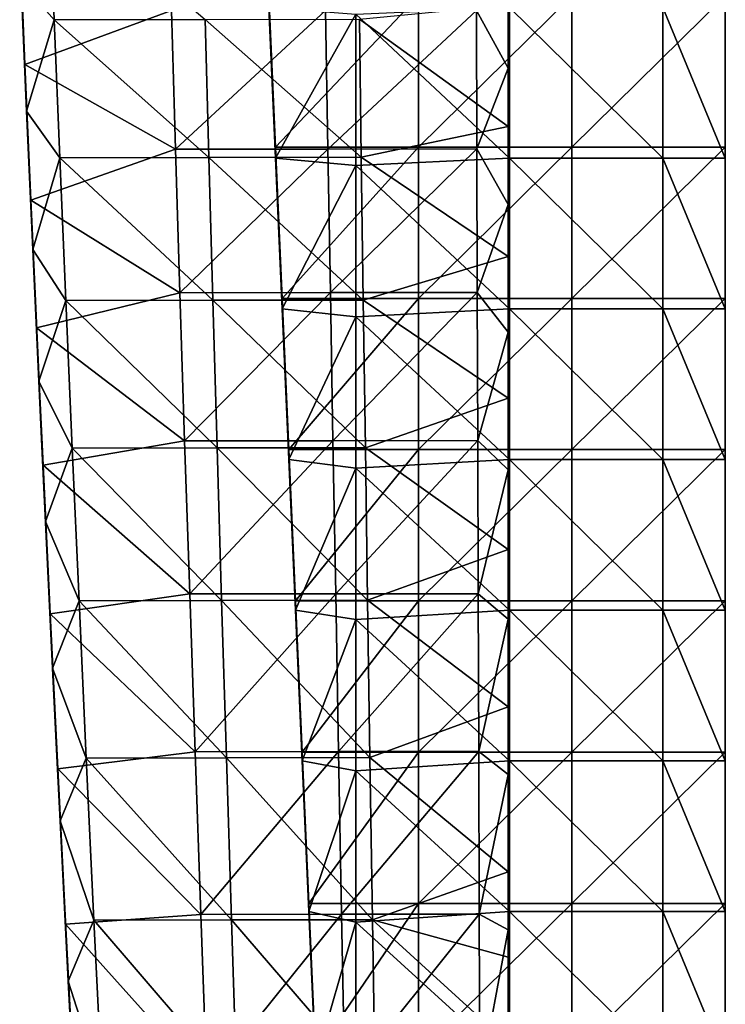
# Model space of a CAD drawing. Header units: millimetres. Extents: x -222 to 222, y 0 to 856.
# Tile 8 of 27: x 162 to 219, y 162 to 241. Entities that reach past the tile are written whole.
import ezdxf

# ---------------------------------------------------------------- set-up
doc = ezdxf.new("R2010")
doc.units = ezdxf.units.MM
doc.header["$LTSCALE"] = 65.185185
for name, color, linetype in [('1', 7, 'CONTINUOUS'), ('10', 7, 'CONTINUOUS'), ('2', 7, 'CONTINUOUS'), ('3', 7, 'CONTINUOUS'), ('4', 7, 'CONTINUOUS'), ('7', 7, 'CONTINUOUS'), ('8', 7, 'CONTINUOUS'), ('9', 7, 'CONTINUOUS')]:
    doc.layers.add(name, color=color, linetype=linetype)

msp = doc.modelspace()

# ---------------------------------------------------------------- linework, layer by layer
at = {"layer": '1', "linetype": 'Continuous'}
for points in [[(182.567, 230.869, -14.092), (194.046, 243.02, -14.092), (182.033, 243.02, -14.092), (182.567, 230.869, -14.092)], [(194.046, 230.869, -14.092), (194.046, 243.02, -14.092), (182.567, 230.869, -14.092), (194.046, 230.869, -14.092)], [(206.379, 230.869, -14.092), (206.379, 243.02, -14.092), (194.046, 230.869, -14.092), (206.379, 230.869, -14.092)], [(194.046, 230.869, -14.092), (206.379, 243.02, -14.092), (194.046, 243.02, -14.092), (194.046, 230.869, -14.092)], [(206.379, 243.02, -14.092), (206.379, 230.869, -14.092), (218.7, 243.02, -14.092), (206.379, 243.02, -14.092)], [(218.7, 243.02, -14.092), (206.379, 230.869, -14.092), (218.7, 230.869, -14.092), (218.7, 243.02, -14.092)], [(183.1, 218.718, -14.092), (194.046, 230.869, -14.092), (182.567, 230.869, -14.092), (183.1, 218.718, -14.092)], [(194.046, 218.718, -14.092), (194.046, 230.869, -14.092), (183.1, 218.718, -14.092), (194.046, 218.718, -14.092)], [(206.379, 218.718, -14.092), (206.379, 230.869, -14.092), (194.046, 218.718, -14.092), (206.379, 218.718, -14.092)], [(194.046, 218.718, -14.092), (206.379, 230.869, -14.092), (194.046, 230.869, -14.092), (194.046, 218.718, -14.092)], [(206.379, 230.869, -14.092), (206.379, 218.718, -14.092), (218.7, 230.869, -14.092), (206.379, 230.869, -14.092)], [(218.7, 230.869, -14.092), (206.379, 218.718, -14.092), (218.7, 218.718, -14.092), (218.7, 230.869, -14.092)], [(183.633, 206.567, -14.092), (194.046, 218.718, -14.092), (183.1, 218.718, -14.092), (183.633, 206.567, -14.092)], [(194.046, 206.567, -14.092), (194.046, 218.718, -14.092), (183.633, 206.567, -14.092), (194.046, 206.567, -14.092)], [(206.379, 206.567, -14.092), (206.379, 218.718, -14.092), (194.046, 206.567, -14.092), (206.379, 206.567, -14.092)], [(194.046, 206.567, -14.092), (206.379, 218.718, -14.092), (194.046, 218.718, -14.092), (194.046, 206.567, -14.092)], [(206.379, 218.718, -14.092), (206.379, 206.567, -14.092), (218.7, 218.718, -14.092), (206.379, 218.718, -14.092)], [(218.7, 218.718, -14.092), (206.379, 206.567, -14.092), (218.7, 206.567, -14.092), (218.7, 218.718, -14.092)], [(184.167, 194.416, -14.092), (194.046, 206.567, -14.092), (183.633, 206.567, -14.092), (184.167, 194.416, -14.092)], [(194.046, 194.416, -14.092), (194.046, 206.567, -14.092), (184.167, 194.416, -14.092), (194.046, 194.416, -14.092)], [(206.379, 194.416, -14.092), (206.379, 206.567, -14.092), (194.046, 194.416, -14.092), (206.379, 194.416, -14.092)], [(194.046, 194.416, -14.092), (206.379, 206.567, -14.092), (194.046, 206.567, -14.092), (194.046, 194.416, -14.092)], [(206.379, 206.567, -14.092), (206.379, 194.416, -14.092), (218.7, 206.567, -14.092), (206.379, 206.567, -14.092)], [(218.7, 206.567, -14.092), (206.379, 194.416, -14.092), (218.7, 194.416, -14.092), (218.7, 206.567, -14.092)], [(184.7, 182.265, -14.092), (194.046, 194.416, -14.092), (184.167, 194.416, -14.092), (184.7, 182.265, -14.092)], [(194.046, 182.265, -14.092), (194.046, 194.416, -14.092), (184.7, 182.265, -14.092), (194.046, 182.265, -14.092)], [(206.379, 182.265, -14.092), (206.379, 194.416, -14.092), (194.046, 182.265, -14.092), (206.379, 182.265, -14.092)], [(194.046, 182.265, -14.092), (206.379, 194.416, -14.092), (194.046, 194.416, -14.092), (194.046, 182.265, -14.092)], [(206.379, 194.416, -14.092), (206.379, 182.265, -14.092), (218.7, 194.416, -14.092), (206.379, 194.416, -14.092)], [(218.7, 194.416, -14.092), (206.379, 182.265, -14.092), (218.7, 182.265, -14.092), (218.7, 194.416, -14.092)], [(185.233, 170.114, -14.092), (194.046, 182.265, -14.092), (184.7, 182.265, -14.092), (185.233, 170.114, -14.092)], [(194.046, 170.114, -14.092), (194.046, 182.265, -14.092), (185.233, 170.114, -14.092), (194.046, 170.114, -14.092)], [(206.379, 170.114, -14.092), (206.379, 182.265, -14.092), (194.046, 170.114, -14.092), (206.379, 170.114, -14.092)], [(194.046, 170.114, -14.092), (206.379, 182.265, -14.092), (194.046, 182.265, -14.092), (194.046, 170.114, -14.092)], [(206.379, 182.265, -14.092), (206.379, 170.114, -14.092), (218.7, 182.265, -14.092), (206.379, 182.265, -14.092)], [(218.7, 182.265, -14.092), (206.379, 170.114, -14.092), (218.7, 170.114, -14.092), (218.7, 182.265, -14.092)], [(185.767, 157.963, -14.092), (194.046, 170.114, -14.092), (185.233, 170.114, -14.092), (185.767, 157.963, -14.092)], [(194.046, 157.963, -14.092), (194.046, 170.114, -14.092), (185.767, 157.963, -14.092), (194.046, 157.963, -14.092)], [(206.379, 157.963, -14.092), (206.379, 170.114, -14.092), (194.046, 157.963, -14.092), (206.379, 157.963, -14.092)], [(194.046, 157.963, -14.092), (206.379, 170.114, -14.092), (194.046, 170.114, -14.092), (194.046, 157.963, -14.092)], [(206.379, 170.114, -14.092), (206.379, 157.963, -14.092), (218.7, 170.114, -14.092), (206.379, 170.114, -14.092)], [(218.7, 170.114, -14.092), (206.379, 157.963, -14.092), (218.7, 157.963, -14.092), (218.7, 170.114, -14.092)]]:
    msp.add_3dface(points, dxfattribs=at)
at = {"layer": '10', "linetype": 'Continuous'}
for points in [[(201.25, 247.22, -413.195), (201.25, 237.215, -414.587), (201.25, 241.649, -425.892), (201.25, 247.22, -413.195)], [(201.25, 232.526, -453.783), (201.25, 242.302, -452.811), (201.25, 241.191, -450.4), (201.25, 232.526, -453.783)], [(201.25, 237.215, -414.587), (201.25, 230.527, -427.332), (201.25, 241.649, -425.892), (201.25, 237.215, -414.587)], [(201.25, 230.527, -427.332), (201.25, 241.419, -438.282), (201.25, 241.649, -425.892), (201.25, 230.527, -427.332)], [(201.25, 230.312, -439.577), (201.25, 241.191, -450.4), (201.25, 241.419, -438.282), (201.25, 230.312, -439.577)], [(201.25, 230.312, -439.577), (201.25, 241.419, -438.282), (201.25, 230.527, -427.332), (201.25, 230.312, -439.577)], [(201.25, 230.098, -451.545), (201.25, 232.526, -453.783), (201.25, 241.191, -450.4), (201.25, 230.098, -451.545)], [(201.25, 230.098, -451.545), (201.25, 241.191, -450.4), (201.25, 230.312, -439.577), (201.25, 230.098, -451.545)], [(201.25, 237.215, -414.587), (201.25, 226.266, -416.181), (201.25, 230.527, -427.332), (201.25, 237.215, -414.587)], [(201.25, 222.069, -454.871), (201.25, 232.526, -453.783), (201.25, 230.098, -451.545), (201.25, 222.069, -454.871)], [(201.25, 226.266, -416.181), (201.25, 219.019, -428.895), (201.25, 230.527, -427.332), (201.25, 226.266, -416.181)], [(201.25, 219.019, -428.895), (201.25, 230.312, -439.577), (201.25, 230.527, -427.332), (201.25, 219.019, -428.895)], [(201.25, 218.818, -440.981), (201.25, 230.098, -451.545), (201.25, 230.312, -439.577), (201.25, 218.818, -440.981)], [(201.25, 218.818, -440.981), (201.25, 230.312, -439.577), (201.25, 219.019, -428.895), (201.25, 218.818, -440.981)], [(201.25, 218.619, -452.789), (201.25, 222.069, -454.871), (201.25, 230.098, -451.545), (201.25, 218.619, -452.789)], [(201.25, 218.619, -452.789), (201.25, 230.098, -451.545), (201.25, 218.818, -440.981), (201.25, 218.619, -452.789)], [(201.25, 226.266, -416.181), (201.25, 215.996, -417.739), (201.25, 219.019, -428.895), (201.25, 226.266, -416.181)], [(201.25, 210.691, -456.107), (201.25, 222.069, -454.871), (201.25, 218.619, -452.789), (201.25, 210.691, -456.107)], [(201.25, 215.996, -417.739), (201.25, 207.123, -430.581), (201.25, 219.019, -428.895), (201.25, 215.996, -417.739)], [(201.25, 207.123, -430.581), (201.25, 218.818, -440.981), (201.25, 219.019, -428.895), (201.25, 207.123, -430.581)], [(201.25, 206.937, -442.495), (201.25, 218.619, -452.789), (201.25, 218.818, -440.981), (201.25, 206.937, -442.495)], [(201.25, 206.937, -442.495), (201.25, 218.818, -440.981), (201.25, 207.123, -430.581), (201.25, 206.937, -442.495)], [(201.25, 206.752, -454.132), (201.25, 210.691, -456.107), (201.25, 218.619, -452.789), (201.25, 206.752, -454.132)], [(201.25, 206.752, -454.132), (201.25, 218.619, -452.789), (201.25, 206.937, -442.495), (201.25, 206.752, -454.132)], [(201.25, 215.996, -417.739), (201.25, 204.93, -419.48), (201.25, 207.123, -430.581), (201.25, 215.996, -417.739)], [(201.25, 198.548, -457.48), (201.25, 210.691, -456.107), (201.25, 206.752, -454.132), (201.25, 198.548, -457.48)], [(201.25, 204.93, -419.48), (201.25, 194.842, -432.39), (201.25, 207.123, -430.581), (201.25, 204.93, -419.48)], [(201.25, 194.842, -432.39), (201.25, 206.937, -442.495), (201.25, 207.123, -430.581), (201.25, 194.842, -432.39)], [(201.25, 194.67, -444.118), (201.25, 206.752, -454.132), (201.25, 206.937, -442.495), (201.25, 194.67, -444.118)], [(201.25, 194.67, -444.118), (201.25, 206.937, -442.495), (201.25, 194.842, -432.39), (201.25, 194.67, -444.118)], [(201.25, 194.499, -455.572), (201.25, 198.548, -457.48), (201.25, 206.752, -454.132), (201.25, 194.499, -455.572)], [(201.25, 194.499, -455.572), (201.25, 206.752, -454.132), (201.25, 194.67, -444.118), (201.25, 194.499, -455.572)], [(201.25, 204.93, -419.48), (201.25, 192.934, -421.432), (201.25, 194.842, -432.39), (201.25, 204.93, -419.48)], [(201.25, 185.901, -458.964), (201.25, 198.548, -457.48), (201.25, 194.499, -455.572), (201.25, 185.901, -458.964)], [(201.25, 192.934, -421.432), (201.25, 182.173, -434.321), (201.25, 194.842, -432.39), (201.25, 192.934, -421.432)], [(201.25, 182.173, -434.321), (201.25, 194.67, -444.118), (201.25, 194.842, -432.39), (201.25, 182.173, -434.321)], [(201.25, 182.016, -445.85), (201.25, 194.499, -455.572), (201.25, 194.67, -444.118), (201.25, 182.016, -445.85)], [(201.25, 182.016, -445.85), (201.25, 194.67, -444.118), (201.25, 182.173, -434.321), (201.25, 182.016, -445.85)], [(201.25, 181.859, -457.111), (201.25, 185.901, -458.964), (201.25, 194.499, -455.572), (201.25, 181.859, -457.111)], [(201.25, 181.859, -457.111), (201.25, 194.499, -455.572), (201.25, 182.016, -445.85), (201.25, 181.859, -457.111)], [(201.25, 192.934, -421.432), (201.25, 180.474, -423.526), (201.25, 182.173, -434.321), (201.25, 192.934, -421.432)], [(201.25, 172.65, -460.572), (201.25, 185.901, -458.964), (201.25, 181.859, -457.111), (201.25, 172.65, -460.572)], [(201.25, 180.474, -423.526), (201.25, 169.118, -436.375), (201.25, 182.173, -434.321), (201.25, 180.474, -423.526)], [(201.25, 169.118, -436.375), (201.25, 182.016, -445.85), (201.25, 182.173, -434.321), (201.25, 169.118, -436.375)], [(201.25, 168.975, -447.691), (201.25, 181.859, -457.111), (201.25, 182.016, -445.85), (201.25, 168.975, -447.691)], [(201.25, 168.975, -447.691), (201.25, 182.016, -445.85), (201.25, 169.118, -436.375), (201.25, 168.975, -447.691)], [(201.25, 168.832, -458.749), (201.25, 172.65, -460.572), (201.25, 181.859, -457.111), (201.25, 168.832, -458.749)], [(201.25, 168.832, -458.749), (201.25, 181.859, -457.111), (201.25, 168.975, -447.691), (201.25, 168.832, -458.749)], [(201.25, 180.474, -423.526), (201.25, 167.995, -425.685), (201.25, 169.118, -436.375), (201.25, 180.474, -423.526)], [(201.25, 165.791, -461.425), (201.25, 172.65, -460.572), (201.25, 168.832, -458.749), (201.25, 165.791, -461.425)], [(201.25, 167.995, -425.685), (201.25, 155.677, -438.552), (201.25, 169.118, -436.375), (201.25, 167.995, -425.685)], [(201.25, 155.677, -438.552), (201.25, 168.975, -447.691), (201.25, 169.118, -436.375), (201.25, 155.677, -438.552)], [(201.25, 155.547, -449.642), (201.25, 168.832, -458.749), (201.25, 168.975, -447.691), (201.25, 155.547, -449.642)], [(201.25, 155.547, -449.642), (201.25, 168.975, -447.691), (201.25, 155.677, -438.552), (201.25, 155.547, -449.642)], [(201.25, 155.418, -460.484), (201.25, 165.791, -461.425), (201.25, 168.832, -458.749), (201.25, 155.418, -460.484)], [(201.25, 155.418, -460.484), (201.25, 168.832, -458.749), (201.25, 155.547, -449.642), (201.25, 155.418, -460.484)], [(201.25, 167.995, -425.685), (201.25, 155.329, -427.935), (201.25, 155.677, -438.552), (201.25, 167.995, -425.685)], [(201.25, 158.868, -462.299), (201.25, 165.791, -461.425), (201.25, 155.418, -460.484), (201.25, 158.868, -462.299)]]:
    msp.add_3dface(points, dxfattribs=at)
at = {"layer": '2', "linetype": 'Continuous'}
for points in [[(182.567, 230.869, -14.092), (182.033, 243.02, -14.092), (182.567, 230.548, -27.182), (182.567, 230.869, -14.092)], [(182.567, 230.548, -27.182), (182.033, 243.02, -14.092), (182.033, 242.682, -27.375), (182.567, 230.548, -27.182)], [(182.567, 230.548, -27.182), (182.033, 242.682, -27.375), (182.567, 230.227, -40.286), (182.567, 230.548, -27.182)], [(182.567, 230.227, -40.286), (182.033, 242.682, -27.375), (182.033, 242.344, -40.672), (182.567, 230.227, -40.286)], [(182.567, 230.227, -40.286), (182.033, 242.344, -40.672), (182.567, 229.983, -50.211), (182.567, 230.227, -40.286)], [(182.567, 229.983, -50.211), (182.033, 242.344, -40.672), (182.033, 242.087, -50.743), (182.567, 229.983, -50.211)], [(183.1, 218.718, -14.092), (182.567, 230.869, -14.092), (183.1, 218.414, -26.989), (183.1, 218.718, -14.092)], [(183.1, 218.414, -26.989), (182.567, 230.869, -14.092), (182.567, 230.548, -27.182), (183.1, 218.414, -26.989)], [(183.1, 218.414, -26.989), (182.567, 230.548, -27.182), (183.1, 218.109, -39.899), (183.1, 218.414, -26.989)], [(183.1, 218.109, -39.899), (182.567, 230.548, -27.182), (182.567, 230.227, -40.286), (183.1, 218.109, -39.899)], [(183.1, 218.109, -39.899), (182.567, 230.227, -40.286), (183.1, 217.879, -49.678), (183.1, 218.109, -39.899)], [(183.1, 217.879, -49.678), (182.567, 230.227, -40.286), (182.567, 229.983, -50.211), (183.1, 217.879, -49.678)], [(183.633, 206.567, -14.092), (183.1, 218.718, -14.092), (183.633, 206.28, -26.796), (183.633, 206.567, -14.092)], [(183.633, 206.28, -26.796), (183.1, 218.718, -14.092), (183.1, 218.414, -26.989), (183.633, 206.28, -26.796)], [(183.633, 206.28, -26.796), (183.1, 218.414, -26.989), (183.633, 205.992, -39.513), (183.633, 206.28, -26.796)], [(183.633, 205.992, -39.513), (183.1, 218.414, -26.989), (183.1, 218.109, -39.899), (183.633, 205.992, -39.513)], [(183.633, 205.992, -39.513), (183.1, 218.109, -39.899), (183.633, 205.774, -49.146), (183.633, 205.992, -39.513)], [(183.633, 205.774, -49.146), (183.1, 218.109, -39.899), (183.1, 217.879, -49.678), (183.633, 205.774, -49.146)], [(184.167, 194.416, -14.092), (183.633, 206.567, -14.092), (184.167, 194.146, -26.603), (184.167, 194.416, -14.092)], [(184.167, 194.146, -26.603), (183.633, 206.567, -14.092), (183.633, 206.28, -26.796), (184.167, 194.146, -26.603)], [(184.167, 194.146, -26.603), (183.633, 206.28, -26.796), (184.167, 193.875, -39.127), (184.167, 194.146, -26.603)], [(184.167, 193.875, -39.127), (183.633, 206.28, -26.796), (183.633, 205.992, -39.513), (184.167, 193.875, -39.127)], [(184.167, 193.875, -39.127), (183.633, 205.992, -39.513), (184.167, 193.67, -48.613), (184.167, 193.875, -39.127)], [(184.167, 193.67, -48.613), (183.633, 205.992, -39.513), (183.633, 205.774, -49.146), (184.167, 193.67, -48.613)], [(184.7, 182.265, -14.092), (184.167, 194.416, -14.092), (184.7, 182.012, -26.41), (184.7, 182.265, -14.092)], [(184.7, 182.012, -26.41), (184.167, 194.416, -14.092), (184.167, 194.146, -26.603), (184.7, 182.012, -26.41)], [(184.7, 182.012, -26.41), (184.167, 194.146, -26.603), (184.7, 181.758, -38.741), (184.7, 182.012, -26.41)], [(184.7, 181.758, -38.741), (184.167, 194.146, -26.603), (184.167, 193.875, -39.127), (184.7, 181.758, -38.741)], [(184.7, 181.758, -38.741), (184.167, 193.875, -39.127), (184.7, 181.566, -48.08), (184.7, 181.758, -38.741)], [(184.7, 181.566, -48.08), (184.167, 193.875, -39.127), (184.167, 193.67, -48.613), (184.7, 181.566, -48.08)], [(185.233, 170.114, -14.092), (184.7, 182.265, -14.092), (185.233, 169.877, -26.217), (185.233, 170.114, -14.092)], [(185.233, 169.877, -26.217), (184.7, 182.265, -14.092), (184.7, 182.012, -26.41), (185.233, 169.877, -26.217)], [(185.233, 169.877, -26.217), (184.7, 182.012, -26.41), (185.233, 169.641, -38.355), (185.233, 169.877, -26.217)], [(185.233, 169.641, -38.355), (184.7, 182.012, -26.41), (184.7, 181.758, -38.741), (185.233, 169.641, -38.355)], [(185.233, 169.641, -38.355), (184.7, 181.758, -38.741), (185.233, 169.461, -47.548), (185.233, 169.641, -38.355)], [(185.233, 169.461, -47.548), (184.7, 181.758, -38.741), (184.7, 181.566, -48.08), (185.233, 169.461, -47.548)], [(185.767, 157.963, -14.092), (185.233, 170.114, -14.092), (185.767, 157.743, -26.024), (185.767, 157.963, -14.092)], [(185.767, 157.743, -26.024), (185.233, 170.114, -14.092), (185.233, 169.877, -26.217), (185.767, 157.743, -26.024)], [(185.767, 157.743, -26.024), (185.233, 169.877, -26.217), (185.767, 157.523, -37.968), (185.767, 157.743, -26.024)], [(185.767, 157.523, -37.968), (185.233, 169.877, -26.217), (185.233, 169.641, -38.355), (185.767, 157.523, -37.968)], [(185.767, 157.523, -37.968), (185.233, 169.641, -38.355), (185.767, 157.357, -47.015), (185.767, 157.523, -37.968)], [(185.767, 157.357, -47.015), (185.233, 169.641, -38.355), (185.233, 169.461, -47.548), (185.767, 157.357, -47.015)]]:
    msp.add_3dface(points, dxfattribs=at)
at = {"layer": '3', "linetype": 'Continuous'}
for points in [[(182.567, 229.983, -50.211), (182.033, 242.087, -50.743), (189.021, 241.553, -50.72), (182.567, 229.983, -50.211)], [(201.354, 242.087, -50.743), (201.354, 229.983, -50.211), (189.021, 241.553, -50.72), (201.354, 242.087, -50.743)], [(201.354, 229.983, -50.211), (201.354, 242.087, -50.743), (213.687, 229.983, -50.211), (201.354, 229.983, -50.211)], [(213.687, 229.983, -50.211), (201.354, 242.087, -50.743), (213.687, 242.087, -50.743), (213.687, 229.983, -50.211)], [(213.687, 229.983, -50.211), (213.687, 242.087, -50.743), (218.7, 229.983, -50.211), (213.687, 229.983, -50.211)], [(218.7, 229.983, -50.211), (213.687, 242.087, -50.743), (218.7, 242.087, -50.743), (218.7, 229.983, -50.211)], [(182.567, 229.983, -50.211), (189.021, 241.553, -50.72), (189.021, 229.395, -50.185), (182.567, 229.983, -50.211)], [(189.021, 241.553, -50.72), (201.354, 229.983, -50.211), (189.021, 229.395, -50.185), (189.021, 241.553, -50.72)], [(183.1, 217.879, -49.678), (182.567, 229.983, -50.211), (189.021, 229.395, -50.185), (183.1, 217.879, -49.678)], [(183.1, 217.879, -49.678), (189.021, 229.395, -50.185), (189.021, 217.237, -49.65), (183.1, 217.879, -49.678)], [(201.354, 229.983, -50.211), (201.354, 217.879, -49.678), (189.021, 229.395, -50.185), (201.354, 229.983, -50.211)], [(189.021, 229.395, -50.185), (201.354, 217.879, -49.678), (189.021, 217.237, -49.65), (189.021, 229.395, -50.185)], [(201.354, 217.879, -49.678), (201.354, 229.983, -50.211), (213.687, 217.879, -49.678), (201.354, 217.879, -49.678)], [(213.687, 217.879, -49.678), (201.354, 229.983, -50.211), (213.687, 229.983, -50.211), (213.687, 217.879, -49.678)], [(213.687, 217.879, -49.678), (213.687, 229.983, -50.211), (218.7, 217.879, -49.678), (213.687, 217.879, -49.678)], [(218.7, 217.879, -49.678), (213.687, 229.983, -50.211), (218.7, 229.983, -50.211), (218.7, 217.879, -49.678)], [(183.633, 205.774, -49.146), (183.1, 217.879, -49.678), (189.021, 217.237, -49.65), (183.633, 205.774, -49.146)], [(201.354, 217.879, -49.678), (201.354, 205.774, -49.146), (189.021, 217.237, -49.65), (201.354, 217.879, -49.678)], [(201.354, 205.774, -49.146), (201.354, 217.879, -49.678), (213.687, 205.774, -49.146), (201.354, 205.774, -49.146)], [(213.687, 205.774, -49.146), (201.354, 217.879, -49.678), (213.687, 217.879, -49.678), (213.687, 205.774, -49.146)], [(213.687, 205.774, -49.146), (213.687, 217.879, -49.678), (218.7, 205.774, -49.146), (213.687, 205.774, -49.146)], [(218.7, 205.774, -49.146), (213.687, 217.879, -49.678), (218.7, 217.879, -49.678), (218.7, 205.774, -49.146)], [(183.633, 205.774, -49.146), (189.021, 217.237, -49.65), (189.021, 205.08, -49.115), (183.633, 205.774, -49.146)], [(189.021, 217.237, -49.65), (201.354, 205.774, -49.146), (189.021, 205.08, -49.115), (189.021, 217.237, -49.65)], [(184.167, 193.67, -48.613), (183.633, 205.774, -49.146), (189.021, 205.08, -49.115), (184.167, 193.67, -48.613)], [(201.354, 205.774, -49.146), (201.354, 193.67, -48.613), (189.021, 205.08, -49.115), (201.354, 205.774, -49.146)], [(201.354, 193.67, -48.613), (201.354, 205.774, -49.146), (213.687, 193.67, -48.613), (201.354, 193.67, -48.613)], [(213.687, 193.67, -48.613), (201.354, 205.774, -49.146), (213.687, 205.774, -49.146), (213.687, 193.67, -48.613)], [(213.687, 193.67, -48.613), (213.687, 205.774, -49.146), (218.7, 193.67, -48.613), (213.687, 193.67, -48.613)], [(218.7, 193.67, -48.613), (213.687, 205.774, -49.146), (218.7, 205.774, -49.146), (218.7, 193.67, -48.613)], [(184.167, 193.67, -48.613), (189.021, 205.08, -49.115), (189.021, 192.922, -48.58), (184.167, 193.67, -48.613)], [(189.021, 205.08, -49.115), (201.354, 193.67, -48.613), (189.021, 192.922, -48.58), (189.021, 205.08, -49.115)], [(184.7, 181.566, -48.08), (184.167, 193.67, -48.613), (189.021, 192.922, -48.58), (184.7, 181.566, -48.08)], [(201.354, 193.67, -48.613), (201.354, 181.566, -48.08), (189.021, 192.922, -48.58), (201.354, 193.67, -48.613)], [(201.354, 181.566, -48.08), (201.354, 193.67, -48.613), (213.687, 181.566, -48.08), (201.354, 181.566, -48.08)], [(213.687, 181.566, -48.08), (201.354, 193.67, -48.613), (213.687, 193.67, -48.613), (213.687, 181.566, -48.08)], [(213.687, 181.566, -48.08), (213.687, 193.67, -48.613), (218.7, 181.566, -48.08), (213.687, 181.566, -48.08)], [(218.7, 181.566, -48.08), (213.687, 193.67, -48.613), (218.7, 193.67, -48.613), (218.7, 181.566, -48.08)], [(184.7, 181.566, -48.08), (189.021, 192.922, -48.58), (189.021, 180.764, -48.045), (184.7, 181.566, -48.08)], [(189.021, 192.922, -48.58), (201.354, 181.566, -48.08), (189.021, 180.764, -48.045), (189.021, 192.922, -48.58)], [(185.233, 169.461, -47.548), (184.7, 181.566, -48.08), (189.021, 180.764, -48.045), (185.233, 169.461, -47.548)], [(201.354, 181.566, -48.08), (201.354, 169.461, -47.548), (189.021, 180.764, -48.045), (201.354, 181.566, -48.08)], [(201.354, 169.461, -47.548), (201.354, 181.566, -48.08), (213.687, 169.461, -47.548), (201.354, 169.461, -47.548)], [(213.687, 169.461, -47.548), (201.354, 181.566, -48.08), (213.687, 181.566, -48.08), (213.687, 169.461, -47.548)], [(213.687, 169.461, -47.548), (213.687, 181.566, -48.08), (218.7, 169.461, -47.548), (213.687, 169.461, -47.548)], [(218.7, 169.461, -47.548), (213.687, 181.566, -48.08), (218.7, 181.566, -48.08), (218.7, 169.461, -47.548)], [(185.233, 169.461, -47.548), (189.021, 180.764, -48.045), (189.021, 168.606, -47.51), (185.233, 169.461, -47.548)], [(189.021, 180.764, -48.045), (201.354, 169.461, -47.548), (189.021, 168.606, -47.51), (189.021, 180.764, -48.045)], [(185.767, 157.357, -47.015), (185.233, 169.461, -47.548), (189.021, 168.606, -47.51), (185.767, 157.357, -47.015)], [(201.354, 169.461, -47.548), (201.354, 157.357, -47.015), (189.021, 168.606, -47.51), (201.354, 169.461, -47.548)], [(201.354, 157.357, -47.015), (201.354, 169.461, -47.548), (213.687, 157.357, -47.015), (201.354, 157.357, -47.015)], [(213.687, 157.357, -47.015), (201.354, 169.461, -47.548), (213.687, 169.461, -47.548), (213.687, 157.357, -47.015)], [(213.687, 157.357, -47.015), (213.687, 169.461, -47.548), (218.7, 157.357, -47.015), (213.687, 157.357, -47.015)], [(218.7, 157.357, -47.015), (213.687, 169.461, -47.548), (218.7, 169.461, -47.548), (218.7, 157.357, -47.015)], [(185.767, 157.357, -47.015), (189.021, 168.606, -47.51), (189.021, 156.448, -46.975), (185.767, 157.357, -47.015)], [(189.021, 168.606, -47.51), (201.354, 157.357, -47.015), (189.021, 156.448, -46.975), (189.021, 168.606, -47.51)]]:
    msp.add_3dface(points, dxfattribs=at)
at = {"layer": '4', "linetype": 'Continuous'}
for points in [[(218.7, 243.02, -14.092), (218.7, 230.869, -14.092), (218.7, 242.909, -19.082), (218.7, 243.02, -14.092)], [(218.7, 230.869, -14.092), (218.7, 230.764, -19.082), (218.7, 242.909, -19.082), (218.7, 230.869, -14.092)], [(218.7, 230.764, -19.082), (218.7, 242.635, -31.415), (218.7, 242.909, -19.082), (218.7, 230.764, -19.082)], [(218.7, 242.635, -31.415), (218.7, 230.503, -31.415), (218.7, 241.608, -43.748), (218.7, 242.635, -31.415)], [(218.7, 230.503, -31.415), (218.7, 242.635, -31.415), (218.7, 230.764, -19.082), (218.7, 230.503, -31.415)], [(218.7, 229.983, -50.211), (218.7, 242.087, -50.743), (218.7, 241.608, -43.748), (218.7, 229.983, -50.211)], [(218.7, 229.983, -50.211), (218.7, 241.608, -43.748), (218.7, 229.414, -43.748), (218.7, 229.983, -50.211)], [(218.7, 241.608, -43.748), (218.7, 230.503, -31.415), (218.7, 229.414, -43.748), (218.7, 241.608, -43.748)], [(218.7, 230.869, -14.092), (218.7, 218.718, -14.092), (218.7, 230.764, -19.082), (218.7, 230.869, -14.092)], [(218.7, 218.718, -14.092), (218.7, 218.618, -19.082), (218.7, 230.764, -19.082), (218.7, 218.718, -14.092)], [(218.7, 218.618, -19.082), (218.7, 230.503, -31.415), (218.7, 230.764, -19.082), (218.7, 218.618, -19.082)], [(218.7, 230.503, -31.415), (218.7, 218.372, -31.415), (218.7, 229.414, -43.748), (218.7, 230.503, -31.415)], [(218.7, 218.372, -31.415), (218.7, 230.503, -31.415), (218.7, 218.618, -19.082), (218.7, 218.372, -31.415)], [(218.7, 217.879, -49.678), (218.7, 229.983, -50.211), (218.7, 229.414, -43.748), (218.7, 217.879, -49.678)], [(218.7, 217.879, -49.678), (218.7, 229.414, -43.748), (218.7, 217.221, -43.748), (218.7, 217.879, -49.678)], [(218.7, 229.414, -43.748), (218.7, 218.372, -31.415), (218.7, 217.221, -43.748), (218.7, 229.414, -43.748)], [(218.7, 218.718, -14.092), (218.7, 206.567, -14.092), (218.7, 218.618, -19.082), (218.7, 218.718, -14.092)], [(218.7, 206.567, -14.092), (218.7, 206.473, -19.082), (218.7, 218.618, -19.082), (218.7, 206.567, -14.092)], [(218.7, 206.473, -19.082), (218.7, 218.372, -31.415), (218.7, 218.618, -19.082), (218.7, 206.473, -19.082)], [(218.7, 218.372, -31.415), (218.7, 206.24, -31.415), (218.7, 217.221, -43.748), (218.7, 218.372, -31.415)], [(218.7, 206.24, -31.415), (218.7, 218.372, -31.415), (218.7, 206.473, -19.082), (218.7, 206.24, -31.415)], [(218.7, 205.774, -49.146), (218.7, 217.879, -49.678), (218.7, 217.221, -43.748), (218.7, 205.774, -49.146)], [(218.7, 205.774, -49.146), (218.7, 217.221, -43.748), (218.7, 205.028, -43.748), (218.7, 205.774, -49.146)], [(218.7, 217.221, -43.748), (218.7, 206.24, -31.415), (218.7, 205.028, -43.748), (218.7, 217.221, -43.748)], [(218.7, 206.567, -14.092), (218.7, 194.416, -14.092), (218.7, 206.473, -19.082), (218.7, 206.567, -14.092)], [(218.7, 194.416, -14.092), (218.7, 194.327, -19.082), (218.7, 206.473, -19.082), (218.7, 194.416, -14.092)], [(218.7, 194.327, -19.082), (218.7, 206.24, -31.415), (218.7, 206.473, -19.082), (218.7, 194.327, -19.082)], [(218.7, 206.24, -31.415), (218.7, 194.108, -31.415), (218.7, 205.028, -43.748), (218.7, 206.24, -31.415)], [(218.7, 194.108, -31.415), (218.7, 206.24, -31.415), (218.7, 194.327, -19.082), (218.7, 194.108, -31.415)], [(218.7, 193.67, -48.613), (218.7, 205.774, -49.146), (218.7, 205.028, -43.748), (218.7, 193.67, -48.613)], [(218.7, 193.67, -48.613), (218.7, 205.028, -43.748), (218.7, 192.834, -43.748), (218.7, 193.67, -48.613)], [(218.7, 205.028, -43.748), (218.7, 194.108, -31.415), (218.7, 192.834, -43.748), (218.7, 205.028, -43.748)], [(218.7, 194.416, -14.092), (218.7, 182.265, -14.092), (218.7, 194.327, -19.082), (218.7, 194.416, -14.092)], [(218.7, 182.265, -14.092), (218.7, 182.182, -19.082), (218.7, 194.327, -19.082), (218.7, 182.265, -14.092)], [(218.7, 182.182, -19.082), (218.7, 194.108, -31.415), (218.7, 194.327, -19.082), (218.7, 182.182, -19.082)], [(218.7, 194.108, -31.415), (218.7, 181.976, -31.415), (218.7, 192.834, -43.748), (218.7, 194.108, -31.415)], [(218.7, 181.976, -31.415), (218.7, 194.108, -31.415), (218.7, 182.182, -19.082), (218.7, 181.976, -31.415)], [(218.7, 181.566, -48.08), (218.7, 193.67, -48.613), (218.7, 192.834, -43.748), (218.7, 181.566, -48.08)], [(218.7, 181.566, -48.08), (218.7, 192.834, -43.748), (218.7, 180.641, -43.748), (218.7, 181.566, -48.08)], [(218.7, 192.834, -43.748), (218.7, 181.976, -31.415), (218.7, 180.641, -43.748), (218.7, 192.834, -43.748)], [(218.7, 182.265, -14.092), (218.7, 170.114, -14.092), (218.7, 182.182, -19.082), (218.7, 182.265, -14.092)], [(218.7, 170.114, -14.092), (218.7, 170.037, -19.082), (218.7, 182.182, -19.082), (218.7, 170.114, -14.092)], [(218.7, 170.037, -19.082), (218.7, 181.976, -31.415), (218.7, 182.182, -19.082), (218.7, 170.037, -19.082)], [(218.7, 181.976, -31.415), (218.7, 169.845, -31.415), (218.7, 180.641, -43.748), (218.7, 181.976, -31.415)], [(218.7, 169.845, -31.415), (218.7, 181.976, -31.415), (218.7, 170.037, -19.082), (218.7, 169.845, -31.415)], [(218.7, 169.461, -47.548), (218.7, 181.566, -48.08), (218.7, 180.641, -43.748), (218.7, 169.461, -47.548)], [(218.7, 169.461, -47.548), (218.7, 180.641, -43.748), (218.7, 168.447, -43.748), (218.7, 169.461, -47.548)], [(218.7, 180.641, -43.748), (218.7, 169.845, -31.415), (218.7, 168.447, -43.748), (218.7, 180.641, -43.748)], [(218.7, 170.114, -14.092), (218.7, 157.963, -14.092), (218.7, 170.037, -19.082), (218.7, 170.114, -14.092)], [(218.7, 157.963, -14.092), (218.7, 157.891, -19.082), (218.7, 170.037, -19.082), (218.7, 157.963, -14.092)], [(218.7, 157.891, -19.082), (218.7, 169.845, -31.415), (218.7, 170.037, -19.082), (218.7, 157.891, -19.082)], [(218.7, 169.845, -31.415), (218.7, 157.713, -31.415), (218.7, 168.447, -43.748), (218.7, 169.845, -31.415)], [(218.7, 157.713, -31.415), (218.7, 169.845, -31.415), (218.7, 157.891, -19.082), (218.7, 157.713, -31.415)], [(218.7, 157.357, -47.015), (218.7, 169.461, -47.548), (218.7, 168.447, -43.748), (218.7, 157.357, -47.015)], [(218.7, 157.357, -47.015), (218.7, 168.447, -43.748), (218.7, 156.254, -43.748), (218.7, 157.357, -47.015)], [(218.7, 168.447, -43.748), (218.7, 157.713, -31.415), (218.7, 156.254, -43.748), (218.7, 168.447, -43.748)]]:
    msp.add_3dface(points, dxfattribs=at)
at = {"layer": '7', "linetype": 'Continuous'}
for points in [[(164.383, 251.808, -451.908), (164.795, 241.105, -452.923), (162.128, 244.106, -452.631), (164.383, 251.808, -451.908)], [(164.795, 241.105, -452.923), (164.383, 251.808, -451.908), (176.91, 241.126, -452.923), (164.795, 241.105, -452.923)], [(162.128, 244.106, -452.631), (164.795, 241.105, -452.923), (162.57, 233.752, -453.653), (162.128, 244.106, -452.631)], [(201.25, 232.526, -453.783), (189.302, 241.139, -452.924), (201.25, 242.302, -452.811), (201.25, 232.526, -453.783)], [(164.795, 241.105, -452.923), (165.241, 230.015, -454.035), (162.57, 233.752, -453.653), (164.795, 241.105, -452.923)], [(177.207, 230.037, -454.035), (164.795, 241.105, -452.923), (176.91, 241.126, -452.923), (177.207, 230.037, -454.035)], [(165.241, 230.015, -454.035), (164.795, 241.105, -452.923), (177.207, 230.037, -454.035), (165.241, 230.015, -454.035)], [(189.453, 230.05, -454.036), (176.91, 241.126, -452.923), (189.302, 241.139, -452.924), (189.453, 230.05, -454.036)], [(177.207, 230.037, -454.035), (176.91, 241.126, -452.923), (189.453, 230.05, -454.036), (177.207, 230.037, -454.035)], [(189.453, 230.05, -454.036), (189.302, 241.139, -452.924), (201.25, 232.526, -453.783), (189.453, 230.05, -454.036)], [(162.57, 233.752, -453.653), (165.241, 230.015, -454.035), (163.063, 222.646, -454.804), (162.57, 233.752, -453.653)], [(201.25, 222.069, -454.871), (189.453, 230.05, -454.036), (201.25, 232.526, -453.783), (201.25, 222.069, -454.871)], [(165.241, 230.015, -454.035), (165.721, 218.538, -455.243), (163.063, 222.646, -454.804), (165.241, 230.015, -454.035)], [(177.527, 218.56, -455.244), (165.241, 230.015, -454.035), (177.207, 230.037, -454.035), (177.527, 218.56, -455.244)], [(165.721, 218.538, -455.243), (165.241, 230.015, -454.035), (177.527, 218.56, -455.244), (165.721, 218.538, -455.243)], [(189.614, 218.573, -455.245), (177.207, 230.037, -454.035), (189.453, 230.05, -454.036), (189.614, 218.573, -455.245)], [(177.527, 218.56, -455.244), (177.207, 230.037, -454.035), (189.614, 218.573, -455.245), (177.527, 218.56, -455.244)], [(189.614, 218.573, -455.245), (189.453, 230.05, -454.036), (201.25, 222.069, -454.871), (189.614, 218.573, -455.245)], [(163.063, 222.646, -454.804), (165.721, 218.538, -455.243), (163.548, 212.06, -455.949), (163.063, 222.646, -454.804)], [(201.25, 210.691, -456.107), (189.614, 218.573, -455.245), (201.25, 222.069, -454.871), (201.25, 210.691, -456.107)], [(165.721, 218.538, -455.243), (166.235, 206.675, -456.549), (163.548, 212.06, -455.949), (165.721, 218.538, -455.243)], [(177.87, 206.697, -456.55), (165.721, 218.538, -455.243), (177.527, 218.56, -455.244), (177.87, 206.697, -456.55)], [(166.235, 206.675, -456.549), (165.721, 218.538, -455.243), (177.87, 206.697, -456.55), (166.235, 206.675, -456.549)], [(189.784, 206.71, -456.55), (177.527, 218.56, -455.244), (189.614, 218.573, -455.245), (189.784, 206.71, -456.55)], [(177.87, 206.697, -456.55), (177.527, 218.56, -455.244), (189.784, 206.71, -456.55), (177.87, 206.697, -456.55)], [(189.784, 206.71, -456.55), (189.614, 218.573, -455.245), (201.25, 210.691, -456.107), (189.784, 206.71, -456.55)], [(163.548, 212.06, -455.949), (166.235, 206.675, -456.549), (164.081, 200.789, -457.216), (163.548, 212.06, -455.949)], [(201.25, 198.548, -457.48), (189.784, 206.71, -456.55), (201.25, 210.691, -456.107), (201.25, 198.548, -457.48)], [(166.235, 206.675, -456.549), (166.783, 194.426, -457.952), (164.081, 200.789, -457.216), (166.235, 206.675, -456.549)], [(178.236, 194.447, -457.952), (166.235, 206.675, -456.549), (177.87, 206.697, -456.55), (178.236, 194.447, -457.952)], [(166.783, 194.426, -457.952), (166.235, 206.675, -456.549), (178.236, 194.447, -457.952), (166.783, 194.426, -457.952)], [(189.964, 194.46, -457.953), (177.87, 206.697, -456.55), (189.784, 206.71, -456.55), (189.964, 194.46, -457.953)], [(178.236, 194.447, -457.952), (177.87, 206.697, -456.55), (189.964, 194.46, -457.953), (178.236, 194.447, -457.952)], [(189.964, 194.46, -457.953), (189.784, 206.71, -456.55), (201.25, 198.548, -457.48), (189.964, 194.46, -457.953)], [(164.081, 200.789, -457.216), (166.783, 194.426, -457.952), (164.652, 189.021, -458.586), (164.081, 200.789, -457.216)], [(201.25, 185.901, -458.964), (189.964, 194.46, -457.953), (201.25, 198.548, -457.48), (201.25, 185.901, -458.964)], [(166.783, 194.426, -457.952), (167.366, 181.79, -459.451), (164.652, 189.021, -458.586), (166.783, 194.426, -457.952)], [(178.625, 181.811, -459.452), (166.783, 194.426, -457.952), (178.236, 194.447, -457.952), (178.625, 181.811, -459.452)], [(167.366, 181.79, -459.451), (166.783, 194.426, -457.952), (178.625, 181.811, -459.452), (167.366, 181.79, -459.451)], [(190.154, 181.823, -459.452), (178.236, 194.447, -457.952), (189.964, 194.46, -457.953), (190.154, 181.823, -459.452)], [(178.625, 181.811, -459.452), (178.236, 194.447, -457.952), (190.154, 181.823, -459.452), (178.625, 181.811, -459.452)], [(190.154, 181.823, -459.452), (189.964, 194.46, -457.953), (201.25, 185.901, -458.964), (190.154, 181.823, -459.452)], [(164.652, 189.021, -458.586), (167.366, 181.79, -459.451), (165.263, 176.747, -460.063), (164.652, 189.021, -458.586)], [(201.25, 172.65, -460.572), (190.154, 181.823, -459.452), (201.25, 185.901, -458.964), (201.25, 172.65, -460.572)], [(167.366, 181.79, -459.451), (167.982, 168.767, -461.048), (165.263, 176.747, -460.063), (167.366, 181.79, -459.451)], [(179.037, 168.787, -461.048), (167.366, 181.79, -459.451), (178.625, 181.811, -459.452), (179.037, 168.787, -461.048)], [(167.982, 168.767, -461.048), (167.366, 181.79, -459.451), (179.037, 168.787, -461.048), (167.982, 168.767, -461.048)], [(190.353, 168.799, -461.049), (178.625, 181.811, -459.452), (190.154, 181.823, -459.452), (190.353, 168.799, -461.049)], [(179.037, 168.787, -461.048), (178.625, 181.811, -459.452), (190.353, 168.799, -461.049), (179.037, 168.787, -461.048)], [(190.353, 168.799, -461.049), (190.154, 181.823, -459.452), (201.25, 172.65, -460.572), (190.353, 168.799, -461.049)], [(165.263, 176.747, -460.063), (167.982, 168.767, -461.048), (165.919, 163.86, -461.661), (165.263, 176.747, -460.063)], [(201.25, 165.791, -461.425), (190.353, 168.799, -461.049), (201.25, 172.65, -460.572), (201.25, 165.791, -461.425)], [(167.982, 168.767, -461.048), (168.633, 155.357, -462.741), (165.919, 163.86, -461.661), (167.982, 168.767, -461.048)], [(179.472, 155.377, -462.741), (167.982, 168.767, -461.048), (179.037, 168.787, -461.048), (179.472, 155.377, -462.741)], [(168.633, 155.357, -462.741), (167.982, 168.767, -461.048), (179.472, 155.377, -462.741), (168.633, 155.357, -462.741)], [(190.562, 155.389, -462.742), (179.037, 168.787, -461.048), (190.353, 168.799, -461.049), (190.562, 155.389, -462.742)], [(179.472, 155.377, -462.741), (179.037, 168.787, -461.048), (190.562, 155.389, -462.742), (179.472, 155.377, -462.741)], [(190.562, 155.389, -462.742), (190.353, 168.799, -461.049), (201.25, 158.868, -462.299), (190.562, 155.389, -462.742)], [(201.25, 158.868, -462.299), (190.353, 168.799, -461.049), (201.25, 165.791, -461.425), (201.25, 158.868, -462.299)], [(165.919, 163.86, -461.661), (168.633, 155.357, -462.741), (166.597, 150.848, -463.32), (165.919, 163.86, -461.661)]]:
    msp.add_3dface(points, dxfattribs=at)
at = {"layer": '8', "linetype": 'Continuous'}
for points in [[(162.018, 247.469, -413.154), (162.254, 241.77, -416.457), (162.438, 237.506, -414.538), (162.018, 247.469, -413.154)], [(162.128, 244.106, -452.631), (162.57, 233.752, -453.653), (162.254, 241.324, -440.968), (162.128, 244.106, -452.631)], [(162.254, 241.77, -416.457), (162.734, 230.636, -418.015), (162.438, 237.506, -414.538), (162.254, 241.77, -416.457)], [(162.734, 230.636, -418.015), (162.254, 241.77, -416.457), (162.734, 230.436, -429.987), (162.734, 230.636, -418.015)], [(162.734, 230.436, -429.987), (162.254, 241.77, -416.457), (162.254, 241.556, -428.578), (162.734, 230.436, -429.987)], [(162.734, 230.436, -429.987), (162.254, 241.556, -428.578), (162.734, 230.22, -442.231), (162.734, 230.436, -429.987)], [(162.734, 230.22, -442.231), (162.254, 241.556, -428.578), (162.254, 241.324, -440.968), (162.734, 230.22, -442.231)], [(162.57, 233.752, -453.653), (162.734, 230.22, -442.231), (162.254, 241.324, -440.968), (162.57, 233.752, -453.653)], [(162.438, 237.506, -414.538), (162.734, 230.636, -418.015), (162.915, 226.596, -416.124), (162.438, 237.506, -414.538)], [(162.57, 233.752, -453.653), (163.063, 222.646, -454.804), (162.734, 230.22, -442.231), (162.57, 233.752, -453.653)], [(162.734, 230.636, -418.015), (163.25, 219.116, -419.703), (162.915, 226.596, -416.124), (162.734, 230.636, -418.015)], [(163.25, 219.116, -419.703), (162.734, 230.636, -418.015), (163.25, 218.931, -431.515), (163.25, 219.116, -419.703)], [(163.25, 218.931, -431.515), (162.734, 230.636, -418.015), (162.734, 230.436, -429.987), (163.25, 218.931, -431.515)], [(163.25, 218.931, -431.515), (162.734, 230.436, -429.987), (163.25, 218.729, -443.601), (163.25, 218.931, -431.515)], [(163.25, 218.729, -443.601), (162.734, 230.436, -429.987), (162.734, 230.22, -442.231), (163.25, 218.729, -443.601)], [(163.063, 222.646, -454.804), (163.25, 218.729, -443.601), (162.734, 230.22, -442.231), (163.063, 222.646, -454.804)], [(162.915, 226.596, -416.124), (163.25, 219.116, -419.703), (163.378, 216.358, -417.675), (162.915, 226.596, -416.124)], [(163.063, 222.646, -454.804), (163.548, 212.06, -455.949), (163.25, 218.729, -443.601), (163.063, 222.646, -454.804)], [(163.25, 219.116, -419.703), (163.801, 207.21, -421.523), (163.378, 216.358, -417.675), (163.25, 219.116, -419.703)], [(163.801, 207.21, -421.523), (163.25, 219.116, -419.703), (163.801, 207.039, -433.163), (163.801, 207.21, -421.523)], [(163.801, 207.039, -433.163), (163.25, 219.116, -419.703), (163.25, 218.931, -431.515), (163.801, 207.039, -433.163)], [(163.801, 207.039, -433.163), (163.25, 218.931, -431.515), (163.801, 206.851, -445.077), (163.801, 207.039, -433.163)], [(163.801, 206.851, -445.077), (163.25, 218.931, -431.515), (163.25, 218.729, -443.601), (163.801, 206.851, -445.077)], [(163.548, 212.06, -455.949), (163.801, 206.851, -445.077), (163.25, 218.729, -443.601), (163.548, 212.06, -455.949)], [(163.378, 216.358, -417.675), (163.801, 207.21, -421.523), (163.891, 205.325, -419.408), (163.378, 216.358, -417.675)], [(163.548, 212.06, -455.949), (164.081, 200.789, -457.216), (163.801, 206.851, -445.077), (163.548, 212.06, -455.949)], [(163.801, 207.21, -421.523), (164.388, 194.917, -423.473), (163.891, 205.325, -419.408), (163.801, 207.21, -421.523)], [(164.388, 194.917, -423.473), (163.801, 207.21, -421.523), (164.388, 194.761, -434.932), (164.388, 194.917, -423.473)], [(164.388, 194.761, -434.932), (163.801, 207.21, -421.523), (163.801, 207.039, -433.163), (164.388, 194.761, -434.932)], [(164.388, 194.761, -434.932), (163.801, 207.039, -433.163), (164.388, 194.587, -446.659), (164.388, 194.761, -434.932)], [(164.388, 194.587, -446.659), (163.801, 207.039, -433.163), (163.801, 206.851, -445.077), (164.388, 194.587, -446.659)], [(164.081, 200.789, -457.216), (164.388, 194.587, -446.659), (163.801, 206.851, -445.077), (164.081, 200.789, -457.216)], [(163.891, 205.325, -419.408), (164.388, 194.917, -423.473), (164.465, 193.362, -421.352), (163.891, 205.325, -419.408)], [(164.081, 200.789, -457.216), (164.652, 189.021, -458.586), (164.388, 194.587, -446.659), (164.081, 200.789, -457.216)], [(164.388, 194.917, -423.473), (165.01, 182.239, -425.555), (164.465, 193.362, -421.352), (164.388, 194.917, -423.473)], [(165.01, 182.239, -425.555), (164.388, 194.917, -423.473), (165.01, 182.097, -436.82), (165.01, 182.239, -425.555)], [(165.01, 182.097, -436.82), (164.388, 194.917, -423.473), (164.388, 194.761, -434.932), (165.01, 182.097, -436.82)], [(165.01, 182.097, -436.82), (164.388, 194.761, -434.932), (165.01, 181.937, -448.348), (165.01, 182.097, -436.82)], [(165.01, 181.937, -448.348), (164.388, 194.761, -434.932), (164.388, 194.587, -446.659), (165.01, 181.937, -448.348)], [(164.652, 189.021, -458.586), (165.01, 181.937, -448.348), (164.388, 194.587, -446.659), (164.652, 189.021, -458.586)], [(164.465, 193.362, -421.352), (165.01, 182.239, -425.555), (165.077, 180.925, -423.44), (164.465, 193.362, -421.352)], [(164.652, 189.021, -458.586), (165.263, 176.747, -460.063), (165.01, 181.937, -448.348), (164.652, 189.021, -458.586)], [(165.01, 182.239, -425.555), (165.668, 169.175, -427.767), (165.077, 180.925, -423.44), (165.01, 182.239, -425.555)], [(165.668, 169.175, -427.767), (165.01, 182.239, -425.555), (165.668, 169.046, -438.828), (165.668, 169.175, -427.767)], [(165.668, 169.046, -438.828), (165.01, 182.239, -425.555), (165.01, 182.097, -436.82), (165.668, 169.046, -438.828)], [(165.668, 169.046, -438.828), (165.01, 182.097, -436.82), (165.668, 168.901, -450.144), (165.668, 169.046, -438.828)], [(165.668, 168.901, -450.144), (165.01, 182.097, -436.82), (165.01, 181.937, -448.348), (165.668, 168.901, -450.144)], [(165.263, 176.747, -460.063), (165.668, 168.901, -450.144), (165.01, 181.937, -448.348), (165.263, 176.747, -460.063)], [(165.077, 180.925, -423.44), (165.668, 169.175, -427.767), (165.707, 168.438, -425.599), (165.077, 180.925, -423.44)], [(165.263, 176.747, -460.063), (165.919, 163.86, -461.661), (165.668, 168.901, -450.144), (165.263, 176.747, -460.063)], [(165.668, 169.175, -427.767), (166.361, 155.726, -430.111), (165.707, 168.438, -425.599), (165.668, 169.175, -427.767)], [(166.361, 155.726, -430.111), (165.668, 169.175, -427.767), (166.361, 155.61, -440.956), (166.361, 155.726, -430.111)], [(166.361, 155.61, -440.956), (165.668, 169.175, -427.767), (165.668, 169.046, -438.828), (166.361, 155.61, -440.956)], [(166.361, 155.61, -440.956), (165.668, 169.046, -438.828), (166.361, 155.478, -452.046), (166.361, 155.61, -440.956)], [(166.361, 155.478, -452.046), (165.668, 169.046, -438.828), (165.668, 168.901, -450.144), (166.361, 155.478, -452.046)], [(165.919, 163.86, -461.661), (166.361, 155.478, -452.046), (165.668, 168.901, -450.144), (165.919, 163.86, -461.661)], [(165.707, 168.438, -425.599), (166.361, 155.726, -430.111), (166.362, 155.732, -427.854), (165.707, 168.438, -425.599)], [(165.919, 163.86, -461.661), (166.597, 150.848, -463.32), (166.361, 155.478, -452.046), (165.919, 163.86, -461.661)]]:
    msp.add_3dface(points, dxfattribs=at)
at = {"layer": '9', "linetype": 'Continuous'}
for points in [[(162.018, 247.469, -413.154), (162.438, 237.506, -414.538), (174.203, 241.835, -413.932), (162.018, 247.469, -413.154)], [(201.25, 247.22, -413.195), (198.707, 241.856, -413.933), (201.25, 237.215, -414.587), (201.25, 247.22, -413.195)], [(162.438, 237.506, -414.538), (174.532, 230.698, -415.524), (174.203, 241.835, -413.932), (162.438, 237.506, -414.538)], [(174.532, 230.698, -415.524), (186.595, 241.85, -413.933), (174.203, 241.835, -413.932), (174.532, 230.698, -415.524)], [(186.778, 230.713, -415.524), (186.595, 241.85, -413.933), (174.532, 230.698, -415.524), (186.778, 230.713, -415.524)], [(186.778, 230.713, -415.524), (198.707, 241.856, -413.933), (186.595, 241.85, -413.933), (186.778, 230.713, -415.524)], [(198.741, 230.719, -415.524), (198.707, 241.856, -413.933), (186.778, 230.713, -415.524), (198.741, 230.719, -415.524)], [(198.707, 241.856, -413.933), (198.741, 230.719, -415.524), (201.25, 237.215, -414.587), (198.707, 241.856, -413.933)], [(162.438, 237.506, -414.538), (162.915, 226.596, -416.124), (174.532, 230.698, -415.524), (162.438, 237.506, -414.538)], [(201.25, 237.215, -414.587), (198.741, 230.719, -415.524), (201.25, 226.266, -416.181), (201.25, 237.215, -414.587)], [(162.915, 226.596, -416.124), (174.887, 219.175, -417.247), (174.532, 230.698, -415.524), (162.915, 226.596, -416.124)], [(174.887, 219.175, -417.247), (186.778, 230.713, -415.524), (174.532, 230.698, -415.524), (174.887, 219.175, -417.247)], [(186.974, 219.19, -417.248), (186.778, 230.713, -415.524), (174.887, 219.175, -417.247), (186.974, 219.19, -417.248)], [(186.974, 219.19, -417.248), (198.741, 230.719, -415.524), (186.778, 230.713, -415.524), (186.974, 219.19, -417.248)], [(198.776, 219.196, -417.248), (198.741, 230.719, -415.524), (186.974, 219.19, -417.248), (198.776, 219.196, -417.248)], [(198.741, 230.719, -415.524), (198.776, 219.196, -417.248), (201.25, 226.266, -416.181), (198.741, 230.719, -415.524)], [(162.915, 226.596, -416.124), (163.378, 216.358, -417.675), (174.887, 219.175, -417.247), (162.915, 226.596, -416.124)], [(201.25, 226.266, -416.181), (198.776, 219.196, -417.248), (201.25, 215.996, -417.739), (201.25, 226.266, -416.181)], [(163.378, 216.358, -417.675), (175.268, 207.265, -419.103), (174.887, 219.175, -417.247), (163.378, 216.358, -417.675)], [(175.268, 207.265, -419.103), (186.974, 219.19, -417.248), (174.887, 219.175, -417.247), (175.268, 207.265, -419.103)], [(187.182, 207.28, -419.104), (186.974, 219.19, -417.248), (175.268, 207.265, -419.103), (187.182, 207.28, -419.104)], [(187.182, 207.28, -419.104), (198.776, 219.196, -417.248), (186.974, 219.19, -417.248), (187.182, 207.28, -419.104)], [(198.813, 207.286, -419.104), (198.776, 219.196, -417.248), (187.182, 207.28, -419.104), (198.813, 207.286, -419.104)], [(198.776, 219.196, -417.248), (198.813, 207.286, -419.104), (201.25, 215.996, -417.739), (198.776, 219.196, -417.248)], [(163.378, 216.358, -417.675), (163.891, 205.325, -419.408), (175.268, 207.265, -419.103), (163.378, 216.358, -417.675)], [(201.25, 215.996, -417.739), (198.813, 207.286, -419.104), (201.25, 204.93, -419.48), (201.25, 215.996, -417.739)], [(163.891, 205.325, -419.408), (175.674, 194.97, -421.092), (175.268, 207.265, -419.103), (163.891, 205.325, -419.408)], [(175.674, 194.97, -421.092), (187.182, 207.28, -419.104), (175.268, 207.265, -419.103), (175.674, 194.97, -421.092)], [(187.403, 194.985, -421.092), (187.182, 207.28, -419.104), (175.674, 194.97, -421.092), (187.403, 194.985, -421.092)], [(187.403, 194.985, -421.092), (198.813, 207.286, -419.104), (187.182, 207.28, -419.104), (187.403, 194.985, -421.092)], [(198.851, 194.991, -421.093), (198.813, 207.286, -419.104), (187.403, 194.985, -421.092), (198.851, 194.991, -421.093)], [(198.813, 207.286, -419.104), (198.851, 194.991, -421.093), (201.25, 204.93, -419.48), (198.813, 207.286, -419.104)], [(163.891, 205.325, -419.408), (164.465, 193.362, -421.352), (175.674, 194.97, -421.092), (163.891, 205.325, -419.408)], [(201.25, 204.93, -419.48), (198.851, 194.991, -421.093), (201.25, 192.934, -421.432), (201.25, 204.93, -419.48)], [(164.465, 193.362, -421.352), (176.107, 182.289, -423.213), (175.674, 194.97, -421.092), (164.465, 193.362, -421.352)], [(176.107, 182.289, -423.213), (187.403, 194.985, -421.092), (175.674, 194.97, -421.092), (176.107, 182.289, -423.213)], [(187.636, 182.303, -423.213), (187.403, 194.985, -421.092), (176.107, 182.289, -423.213), (187.636, 182.303, -423.213)], [(187.636, 182.303, -423.213), (198.851, 194.991, -421.093), (187.403, 194.985, -421.092), (187.636, 182.303, -423.213)], [(198.891, 182.309, -423.214), (198.851, 194.991, -421.093), (187.636, 182.303, -423.213), (198.891, 182.309, -423.214)], [(198.851, 194.991, -421.093), (198.891, 182.309, -423.214), (201.25, 192.934, -421.432), (198.851, 194.991, -421.093)], [(164.465, 193.362, -421.352), (165.077, 180.925, -423.44), (176.107, 182.289, -423.213), (164.465, 193.362, -421.352)], [(201.25, 192.934, -421.432), (198.891, 182.309, -423.214), (201.25, 180.474, -423.526), (201.25, 192.934, -421.432)], [(165.077, 180.925, -423.44), (176.565, 169.221, -425.466), (176.107, 182.289, -423.213), (165.077, 180.925, -423.44)], [(176.565, 169.221, -425.466), (187.636, 182.303, -423.213), (176.107, 182.289, -423.213), (176.565, 169.221, -425.466)], [(187.881, 169.235, -425.467), (187.636, 182.303, -423.213), (176.565, 169.221, -425.466), (187.881, 169.235, -425.467)], [(187.881, 169.235, -425.467), (198.891, 182.309, -423.214), (187.636, 182.303, -423.213), (187.881, 169.235, -425.467)], [(198.932, 169.241, -425.467), (198.891, 182.309, -423.214), (187.881, 169.235, -425.467), (198.932, 169.241, -425.467)], [(198.891, 182.309, -423.214), (198.932, 169.241, -425.467), (201.25, 180.474, -423.526), (198.891, 182.309, -423.214)], [(165.077, 180.925, -423.44), (165.707, 168.438, -425.599), (176.565, 169.221, -425.466), (165.077, 180.925, -423.44)], [(201.25, 180.474, -423.526), (198.932, 169.241, -425.467), (201.25, 167.995, -425.685), (201.25, 180.474, -423.526)], [(165.707, 168.438, -425.599), (177.05, 155.768, -427.853), (176.565, 169.221, -425.466), (165.707, 168.438, -425.599)], [(177.05, 155.768, -427.853), (187.881, 169.235, -425.467), (176.565, 169.221, -425.466), (177.05, 155.768, -427.853)], [(188.139, 155.781, -427.853), (187.881, 169.235, -425.467), (177.05, 155.768, -427.853), (188.139, 155.781, -427.853)], [(188.139, 155.781, -427.853), (198.932, 169.241, -425.467), (187.881, 169.235, -425.467), (188.139, 155.781, -427.853)], [(198.975, 155.786, -427.853), (198.932, 169.241, -425.467), (188.139, 155.781, -427.853), (198.975, 155.786, -427.853)], [(198.932, 169.241, -425.467), (198.975, 155.786, -427.853), (201.25, 167.995, -425.685), (198.932, 169.241, -425.467)], [(165.707, 168.438, -425.599), (166.362, 155.732, -427.854), (177.05, 155.768, -427.853), (165.707, 168.438, -425.599)], [(201.25, 167.995, -425.685), (198.975, 155.786, -427.853), (201.25, 155.329, -427.935), (201.25, 167.995, -425.685)]]:
    msp.add_3dface(points, dxfattribs=at)

doc.saveas('drawing.dxf')
